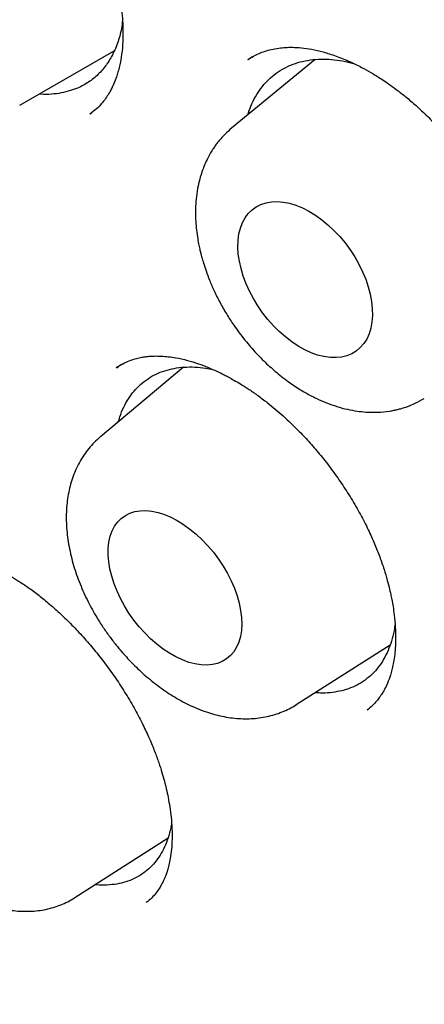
# Model space of a CAD drawing. Header units: millimetres. Extents: x 8 to 676, y 12 to 869.
# Tile 29 of 77: x 609.16 to 611.98, y 349.51 to 356.38. Entities that reach past the tile are written whole.
import ezdxf

# ---------------------------------------------------------------- set-up
doc = ezdxf.new("R2010")
doc.units = ezdxf.units.MM

msp = doc.modelspace()

# ---------------------------------------------------------------- linework, layer by layer
at = {"color": 7, "linetype": 'Continuous', "lineweight": 30}
for p, q in [((609.1581, 355.785), (609.8169, 356.165)), ((610.7837, 356.1234), (610.75, 356.1032)), ((611.2221, 356.1044), (610.6374, 355.6249)), ((609.6496, 355.725), (609.6624, 355.7354)), ((610.3011, 353.958), (609.7213, 353.4726)), ((609.8705, 353.9781), (609.8312, 353.9541)), ((611.0891, 351.6044), (611.7442, 352.0214)), ((611.586, 351.5691), (611.5842, 351.5678)), ((609.5443, 350.2586), (610.1941, 350.6749)), ((610.044, 350.2265), (610.042, 350.2251))]:
    msp.add_line(p, q, dxfattribs=at)
at = {"color": 7, "linetype": 'Continuous', "lineweight": 30, "flags": 128}
for points in [[(610.6816, 354.7967), (610.683, 354.8434), (610.6888, 354.8876), (610.699, 354.9288), (610.7133, 354.9666), (610.7317, 355.0007), (610.7541, 355.0308), (610.7802, 355.0566), (610.8097, 355.0778), (610.8424, 355.0943), (610.878, 355.1059), (610.9162, 355.1125), (610.9566, 355.114), (610.9987, 355.1104), (611.0423, 355.1018), (611.087, 355.0882), (611.1322, 355.0698), (611.1776, 355.0467), (611.2227, 355.0191), (611.2672, 354.9873), (611.3106, 354.9517), (611.3526, 354.9125), (611.3926, 354.87), (611.4304, 354.8248), (611.4656, 354.7772), (611.4979, 354.7276), (611.5269, 354.6766), (611.5524, 354.6245), (611.5742, 354.572), (611.592, 354.5194), (611.6057, 354.4673), (611.6152, 354.4161), (611.6203, 354.3664), (611.6211, 354.3186), (611.6175, 354.2731), (611.6095, 354.2304), (611.5972, 354.1908), (611.5808, 354.1548), (611.5604, 354.1227), (611.5362, 354.0947), (611.5083, 354.0712), (611.4772, 354.0523), (611.443, 354.0382), (611.406, 354.0291), (611.3667, 354.0251), (611.3254, 354.0261), (611.2825, 354.0322), (611.2383, 354.0433), (611.1933, 354.0594), (611.148, 354.0802), (611.1026, 354.1055), (611.0577, 354.1352), (611.0137, 354.169), (610.971, 354.2065), (610.93, 354.2473), (610.891, 354.2912), (610.8545, 354.3377), (610.8207, 354.3864), (610.7901, 354.4367), (610.7628, 354.4883), (610.7391, 354.5407), (610.7193, 354.5933), (610.7035, 354.6457), (610.6919, 354.6974), (610.6846, 354.7479), (610.6816, 354.7967)], [(609.7762, 352.6491), (609.7767, 352.6951), (609.7815, 352.7385), (609.7906, 352.779), (609.8039, 352.8161), (609.8213, 352.8494), (609.8426, 352.8788), (609.8677, 352.9039), (609.8962, 352.9245), (609.928, 352.9403), (609.9627, 352.9513), (610.0001, 352.9573), (610.0397, 352.9582), (610.0811, 352.9542), (610.1241, 352.9451), (610.1682, 352.9312), (610.213, 352.9124), (610.2581, 352.8891), (610.303, 352.8614), (610.3473, 352.8295), (610.3906, 352.7938), (610.4326, 352.7546), (610.4728, 352.7123), (610.5108, 352.6672), (610.5464, 352.6198), (610.5791, 352.5706), (610.6086, 352.5199), (610.6347, 352.4683), (610.6572, 352.4163), (610.6758, 352.3642), (610.6903, 352.3127), (610.7007, 352.2622), (610.7067, 352.2131), (610.7085, 352.166), (610.7058, 352.1212), (610.6989, 352.0792), (610.6877, 352.0404), (610.6723, 352.0051), (610.6529, 351.9737), (610.6297, 351.9464), (610.6029, 351.9236), (610.5727, 351.9054), (610.5394, 351.8919), (610.5033, 351.8834), (610.4648, 351.8799), (610.4242, 351.8815), (610.3819, 351.888), (610.3383, 351.8996), (610.2938, 351.9159), (610.2489, 351.937), (610.2038, 351.9626), (610.1592, 351.9924), (610.1153, 352.0262), (610.0726, 352.0637), (610.0314, 352.1045), (609.9923, 352.1483), (609.9554, 352.1945), (609.9213, 352.2429), (609.8901, 352.2929), (609.8623, 352.3441), (609.838, 352.396), (609.8174, 352.4481), (609.8008, 352.5), (609.7884, 352.551), (609.7802, 352.6009), (609.7762, 352.6491)]]:
    msp.add_lwpolyline(points, dxfattribs=at)
at = {"color": 7, "linetype": 'Continuous', "lineweight": 30}
for points, knots in [([(597.8851, 376.8415), (597.8919, 376.8422), (597.9069, 376.8438), (597.9396, 376.8476), (597.982, 376.8518), (598.0351, 376.8561), (598.1058, 376.8605), (598.1921, 376.8649), (598.2937, 376.8685), (598.4068, 376.8708), (598.532, 376.8713), (598.6699, 376.8693), (598.8182, 376.8642), (598.977, 376.8556), (599.1466, 376.8427), (599.3131, 376.8263), (599.4753, 376.8069), (599.6317, 376.7853), (599.795, 376.7596), (599.9653, 376.7294), (600.1418, 376.6945), (600.3194, 376.6557), (600.4925, 376.6144), (600.6563, 376.5722), (600.8103, 376.5298), (600.9543, 376.4878), (601.0882, 376.4468), (601.2181, 376.4051), (601.3428, 376.3634), (601.4607, 376.3225), (601.5641, 376.2854), (601.6483, 376.2543), (601.7151, 376.2291), (601.7662, 376.2095), (601.8081, 376.1933), (601.8415, 376.1802), (601.8705, 376.1688), (601.9029, 376.156), (601.9444, 376.1393), (601.998, 376.1176), (602.0624, 376.0911), (602.2048, 376.0314), (602.4232, 375.9358), (602.735, 375.7903), (603.0708, 375.6225), (603.4311, 375.4298), (603.7321, 375.2578), (603.9721, 375.1143), (604.151, 375.0042), (604.3351, 374.8876), (604.5274, 374.7621), (604.7297, 374.6262), (604.9419, 374.4792), (605.1639, 374.3206), (605.3994, 374.1469), (605.6486, 373.9569), (605.9115, 373.7495), (606.1842, 373.5266), (606.4665, 373.2877), (606.7579, 373.0319), (607.0426, 372.7728), (607.3194, 372.5121), (607.5875, 372.2514), (607.861, 371.9767), (608.1394, 371.6877), (608.4224, 371.384), (608.7095, 371.0653), (609.0002, 370.7313), (609.2834, 370.3943), (609.5587, 370.0555), (609.8257, 369.716), (610.0938, 369.3635), (610.3609, 369.0002), (610.6221, 368.6326), (610.8741, 368.2654), (611.1159, 367.9012), (611.3489, 367.5382), (611.595, 367.1419), (611.8517, 366.7125), (612.1161, 366.2508), (612.3665, 365.7942), (612.6033, 365.3434), (612.8267, 364.8992), (613.0371, 364.4621), (613.2348, 364.0327), (613.4203, 363.6115), (613.5939, 363.1989), (613.756, 362.7954), (613.9071, 362.4013), (614.0476, 362.0169), (614.1779, 361.6425), (614.2977, 361.2807), (614.4076, 360.9315), (614.5083, 360.595), (614.6015, 360.2663), (614.6891, 359.9403), (614.7722, 359.6122), (614.8513, 359.2792), (614.9261, 358.9416), (615.0023, 358.5696), (615.078, 358.1629), (615.1503, 357.7216), (615.2132, 357.2751), (615.2661, 356.8241), (615.304, 356.414), (615.3299, 356.0453), (615.3468, 355.7182), (615.3572, 355.3902), (615.3609, 355.0622), (615.3579, 354.7635), (615.3504, 354.5004), (615.3404, 354.2784), (615.3283, 354.0752), (615.3146, 353.8905), (615.3001, 353.7239), (615.2853, 353.5748), (615.2708, 353.4431), (615.2571, 353.3284), (615.2444, 353.2303), (615.2343, 353.1556), (615.2265, 353.1008), (615.2209, 353.0623), (615.2155, 353.0257), (615.2091, 352.9836), (615.2006, 352.9289), (615.1902, 352.8643), (615.1781, 352.7918), (615.1645, 352.7133), (615.1485, 352.6249), (615.13, 352.5272), (615.1091, 352.4227), (615.0757, 352.2634), (615.0272, 352.0508), (614.962, 351.7957), (614.8912, 351.5461), (614.8152, 351.3029), (614.731, 351.0575), (614.6494, 350.8405), (614.5728, 350.6516), (614.5034, 350.4905), (614.43, 350.3296), (614.3536, 350.1718), (614.277, 350.0223), (614.2031, 349.8859), (614.1336, 349.7636), (614.069, 349.6551), (614.0099, 349.5596), (613.9566, 349.4766), (613.9096, 349.4058), (613.8694, 349.3467), (613.836, 349.2986), (613.8167, 349.2712), (613.8081, 349.2591)], [0, 0, 0, 0, 0.001223, 0.002734, 0.004542, 0.006653, 0.009066, 0.012547, 0.016328, 0.02041, 0.025107, 0.030148, 0.035532, 0.041261, 0.047333, 0.053749, 0.059031, 0.064526, 0.070234, 0.076153, 0.082286, 0.088532, 0.09447, 0.100052, 0.105278, 0.110147, 0.11466, 0.118816, 0.123257, 0.127203, 0.130654, 0.133609, 0.135631, 0.137331, 0.138709, 0.139803, 0.140669, 0.141599, 0.143023, 0.144802, 0.146935, 0.149423, 0.158944, 0.168589, 0.180232, 0.192051, 0.204045, 0.209831, 0.215658, 0.221637, 0.227949, 0.234595, 0.241575, 0.248891, 0.256541, 0.264914, 0.273654, 0.282762, 0.292237, 0.30208, 0.31229, 0.321281, 0.33054, 0.340065, 0.349858, 0.359917, 0.370244, 0.380837, 0.391697, 0.401655, 0.411827, 0.422213, 0.432813, 0.443437, 0.453718, 0.463848, 0.473827, 0.483654, 0.496191, 0.508472, 0.520498, 0.532269, 0.543784, 0.555044, 0.566048, 0.576797, 0.58729, 0.597527, 0.607509, 0.617235, 0.626705, 0.63592, 0.644702, 0.653239, 0.661529, 0.669761, 0.678144, 0.686678, 0.695364, 0.704202, 0.715526, 0.72709, 0.738893, 0.750934, 0.763215, 0.772113, 0.781133, 0.790273, 0.799535, 0.808881, 0.815849, 0.822323, 0.828303, 0.83379, 0.838784, 0.843285, 0.847292, 0.850806, 0.853828, 0.856356, 0.857744, 0.85894, 0.859956, 0.861171, 0.862889, 0.865108, 0.867274, 0.869768, 0.872592, 0.875746, 0.879193, 0.882735, 0.891325, 0.900257, 0.908521, 0.917056, 0.925863, 0.934943, 0.940984, 0.94714, 0.953411, 0.959793, 0.965938, 0.97161, 0.97681, 0.981537, 0.985793, 0.989577, 0.992889, 0.99573, 0.9981, 1, 1, 1, 1]), ([(598.1533, 376.6385), (598.1427, 376.6375), (598.1178, 376.6352), (598.0775, 376.6311), (598.0277, 376.6256), (597.9693, 376.6188), (597.9024, 376.6104), (597.8273, 376.6002), (597.7437, 376.5878), (597.6525, 376.573), (597.5277, 376.5509), (597.3768, 376.5205), (597.2124, 376.4822), (597.0662, 376.4439), (596.9368, 376.4067), (596.8177, 376.3696), (596.7081, 376.3329), (596.6081, 376.2972), (596.5177, 376.2631), (596.4371, 376.2312), (596.3605, 376.1996), (596.2808, 376.1654), (596.1916, 376.1253), (596.0894, 376.0771), (595.9756, 376.0203), (595.8516, 375.9547), (595.7492, 375.897), (595.6701, 375.8503), (595.6158, 375.8175), (595.5606, 375.7832), (595.505, 375.7478), (595.4515, 375.7128), (595.4022, 375.6798), (595.3592, 375.6503), (595.3222, 375.6245), (595.2913, 375.6026), (595.2664, 375.5846), (595.2462, 375.57), (595.2229, 375.5529), (595.191, 375.5293), (595.1464, 375.4957), (595.0929, 375.4544), (595.0309, 375.4052), (594.9621, 375.349), (594.8894, 375.2875), (594.8031, 375.2119), (594.7073, 375.1244), (594.607, 375.028), (594.5155, 374.936), (594.4322, 374.8486), (594.3538, 374.7631), (594.2829, 374.6828), (594.2198, 374.6089), (594.1644, 374.5421), (594.1141, 374.4797), (594.0666, 374.4194), (594.0199, 374.3586), (593.9725, 374.2952), (593.9172, 374.2195), (593.8533, 374.129), (593.7803, 374.0214), (593.7043, 373.9045), (593.6257, 373.7779), (593.5453, 373.6419), (593.4636, 373.4962), (593.3809, 373.3404), (593.3117, 373.2021), (593.2555, 373.0843), (593.2119, 372.9899), (593.1689, 372.8935), (593.1283, 372.799), (593.0914, 372.7103), (593.0601, 372.6328), (593.034, 372.5662), (593.0125, 372.5103), (592.9945, 372.4624), (592.9798, 372.4228), (592.9683, 372.3914), (592.958, 372.3631), (592.9466, 372.3311), (592.9316, 372.2887), (592.9128, 372.2345), (592.8913, 372.1712), (592.8676, 372.0995), (592.8424, 372.021), (592.8162, 371.9367), (592.7901, 371.85), (592.765, 371.7634), (592.7408, 371.6772), (592.7176, 371.5912), (592.6817, 371.454), (592.636, 371.2661), (592.5835, 371.0263), (592.536, 370.7835), (592.4924, 370.5307), (592.4558, 370.2858), (592.4255, 370.0506), (592.4007, 369.8281), (592.3821, 369.6285), (592.3685, 369.4561), (592.3592, 369.3188), (592.3517, 369.1902), (592.3461, 369.0777), (592.342, 368.9809), (592.3391, 368.899), (592.3369, 368.8277), (592.3353, 368.7671), (592.3342, 368.7173), (592.3335, 368.6781), (592.3329, 368.6474), (592.3324, 368.6096), (592.3317, 368.5564), (592.3311, 368.4815), (592.3309, 368.392), (592.3313, 368.2876), (592.3326, 368.1683), (592.3352, 368.0345), (592.3405, 367.848), (592.3504, 367.6076), (592.3678, 367.3108), (592.392, 366.9957), (592.4237, 366.6619), (592.4641, 366.3093), (592.5139, 365.9376), (592.572, 365.5618), (592.6378, 365.1834), (592.7111, 364.8037), (592.795, 364.4087), (592.8903, 363.9985), (592.997, 363.576), (593.1158, 363.1415), (593.247, 362.6954), (593.3921, 362.2356), (593.5435, 361.7873), (593.6995, 361.3522), (593.8577, 360.9339), (594.025, 360.5137), (594.1995, 360.0964), (594.3799, 359.6846), (594.5767, 359.2549), (594.7908, 358.8086), (595.023, 358.3469), (595.2613, 357.8945), (595.5064, 357.449), (595.758, 357.0108), (596.0156, 356.5804), (596.2771, 356.1606), (596.5421, 355.7517), (596.8083, 355.3562), (597.0754, 354.9739), (597.3426, 354.6047), (597.6113, 354.2465), (597.8929, 353.8837), (598.1875, 353.5178), (598.4948, 353.1504), (598.8018, 352.7971), (599.108, 352.4577), (599.4129, 352.1321), (599.7159, 351.8202), (600.0168, 351.5218), (600.3288, 351.2235), (600.653, 350.9255), (600.9915, 350.6274), (601.3322, 350.3401), (601.676, 350.0629), (602.0226, 349.7962), (602.3718, 349.5402), (602.7208, 349.2969), (603.0694, 349.0664), (603.4032, 348.8573), (603.6378, 348.7182), (603.7725, 348.6408), (603.82, 348.6137), (603.8633, 348.5892), (603.8986, 348.5694), (603.9322, 348.5506), (603.9718, 348.5287), (604.0253, 348.4992), (604.0911, 348.4634), (604.1669, 348.4227), (604.2495, 348.379), (604.336, 348.334), (604.45, 348.2757), (604.5937, 348.2041), (604.7693, 348.1197), (604.9551, 348.0338), (605.1683, 347.9393), (605.404, 347.8404), (605.6568, 347.741), (605.9042, 347.6502), (606.1459, 347.5678), (606.3821, 347.4934), (606.612, 347.4267), (606.8051, 347.3756), (606.9596, 347.3377), (607.0742, 347.3111), (607.1775, 347.2885), (607.2694, 347.2694), (607.3499, 347.2535), (607.4223, 347.2398), (607.4914, 347.2273), (607.5619, 347.2151), (607.6441, 347.2016), (607.7403, 347.1868), (607.8524, 347.171), (607.9738, 347.1557), (608.1043, 347.1413), (608.2432, 347.1283), (608.3917, 347.1171), (608.5509, 347.1082), (608.7222, 347.1025), (608.8885, 347.101), (609.0478, 347.1031), (609.1984, 347.1083), (609.3259, 347.1155), (609.4272, 347.1231), (609.4981, 347.1291), (609.5629, 347.1353), (609.6203, 347.1413), (609.6705, 347.147), (609.7135, 347.1522), (609.7493, 347.1568), (609.7818, 347.1611), (609.8167, 347.1659), (609.8594, 347.172), (609.9122, 347.18), (609.9744, 347.19), (610.0432, 347.2018), (610.1414, 347.2199), (610.2624, 347.2444), (610.4022, 347.2764), (610.5318, 347.3092), (610.6514, 347.3423), (610.7612, 347.3751), (610.8667, 347.4088), (610.9671, 347.4429), (611.0614, 347.477), (611.1438, 347.5083), (611.2066, 347.5332), (611.2524, 347.5519), (611.2843, 347.5652), (611.3163, 347.5788), (611.3525, 347.5943), (611.3962, 347.6135), (611.4479, 347.6368), (611.5059, 347.6637), (611.5675, 347.6932), (611.6458, 347.732), (611.7387, 347.7799), (611.8457, 347.8382), (611.9526, 347.8995), (612.0433, 347.9543), (612.1193, 348.002), (612.1799, 348.0411), (612.2415, 348.0821), (612.3042, 348.1251), (612.3666, 348.1691), (612.4242, 348.2109), (612.474, 348.2479), (612.5142, 348.2785), (612.5461, 348.3032), (612.57, 348.3219), (612.5909, 348.3385), (612.6144, 348.3572), (612.6458, 348.3825), (612.6857, 348.4153), (612.7338, 348.4557), (612.7901, 348.504), (612.8542, 348.5606), (612.9223, 348.6228), (612.9937, 348.6902), (613.0662, 348.761), (613.1397, 348.8353), (613.2112, 348.9103), (613.2794, 348.9841), (613.3442, 349.0567), (613.4058, 349.1279), (613.4747, 349.2098), (613.5491, 349.3017), (613.6278, 349.403), (613.6996, 349.499), (613.7448, 349.5624), (613.7664, 349.5928)], [0, 0, 0, 0, 0.000761, 0.001787, 0.00308, 0.004641, 0.006437, 0.008492, 0.010805, 0.013379, 0.016153, 0.021405, 0.026316, 0.030413, 0.034238, 0.03779, 0.04107, 0.044132, 0.046898, 0.049367, 0.051579, 0.054012, 0.056802, 0.05995, 0.063662, 0.067667, 0.071964, 0.073732, 0.075544, 0.077402, 0.079304, 0.081193, 0.08289, 0.084381, 0.085667, 0.086748, 0.087623, 0.088293, 0.088879, 0.090097, 0.091687, 0.093649, 0.095869, 0.098429, 0.10122, 0.103964, 0.108157, 0.112202, 0.115688, 0.119057, 0.122308, 0.125361, 0.127964, 0.130353, 0.132527, 0.134566, 0.136656, 0.138806, 0.14103, 0.144289, 0.147784, 0.151517, 0.15548, 0.159652, 0.16403, 0.168615, 0.173406, 0.175998, 0.178647, 0.181352, 0.184025, 0.186438, 0.188581, 0.190292, 0.19178, 0.193045, 0.194089, 0.19491, 0.195514, 0.196315, 0.197419, 0.198825, 0.200533, 0.202314, 0.204337, 0.206529, 0.208707, 0.210864, 0.212998, 0.21511, 0.217199, 0.223046, 0.228709, 0.234253, 0.240042, 0.246138, 0.250878, 0.255788, 0.260868, 0.263941, 0.266967, 0.269715, 0.272175, 0.274129, 0.275854, 0.277351, 0.278618, 0.279657, 0.280473, 0.281072, 0.281578, 0.282832, 0.284385, 0.286236, 0.288385, 0.290832, 0.293578, 0.296578, 0.302202, 0.308139, 0.31439, 0.320955, 0.327832, 0.335024, 0.342529, 0.349479, 0.356678, 0.364125, 0.371822, 0.379767, 0.387812, 0.396097, 0.404622, 0.413387, 0.421012, 0.42881, 0.436662, 0.444436, 0.452132, 0.459751, 0.46863, 0.477402, 0.486065, 0.494621, 0.503221, 0.511709, 0.520086, 0.528351, 0.536505, 0.544404, 0.552195, 0.559879, 0.567455, 0.575933, 0.584273, 0.592473, 0.600535, 0.608457, 0.616241, 0.623886, 0.631392, 0.6398, 0.648136, 0.656489, 0.664859, 0.673246, 0.68165, 0.690072, 0.698342, 0.70663, 0.713937, 0.715086, 0.716236, 0.71733, 0.718174, 0.718754, 0.719729, 0.721003, 0.722576, 0.724435, 0.726417, 0.72848, 0.730624, 0.734568, 0.73876, 0.743197, 0.747882, 0.754069, 0.760153, 0.766123, 0.77198, 0.777722, 0.78335, 0.788835, 0.791941, 0.794774, 0.797333, 0.799617, 0.801628, 0.803346, 0.805041, 0.806805, 0.808644, 0.811229, 0.814059, 0.817134, 0.820454, 0.824019, 0.827791, 0.831906, 0.836367, 0.841174, 0.844989, 0.848996, 0.853197, 0.855244, 0.857199, 0.85896, 0.860528, 0.861901, 0.86308, 0.864066, 0.86486, 0.86576, 0.866952, 0.868407, 0.870144, 0.872146, 0.874169, 0.878416, 0.882408, 0.886145, 0.889626, 0.892852, 0.895823, 0.899002, 0.901844, 0.904348, 0.906514, 0.907598, 0.908573, 0.909469, 0.910568, 0.911938, 0.913547, 0.915417, 0.917413, 0.919394, 0.9229, 0.926364, 0.929815, 0.933434, 0.93544, 0.937501, 0.939619, 0.941792, 0.94402, 0.946165, 0.947893, 0.949334, 0.950487, 0.951351, 0.951937, 0.952774, 0.953932, 0.955411, 0.957212, 0.959334, 0.961778, 0.964543, 0.967226, 0.970155, 0.973172, 0.976085, 0.978894, 0.981598, 0.984199, 0.986695, 0.990407, 0.993862, 0.99706, 1, 1, 1, 1]), ([(608.0052, 358.1874), (608.0175, 358.1949), (608.04, 358.2085), (608.0728, 358.2235), (608.0994, 358.2335), (608.1193, 358.2398), (608.1349, 358.244), (608.1489, 358.2472), (608.1627, 358.25), (608.1775, 358.2527), (608.2014, 358.2562), (608.236, 358.2594), (608.2814, 358.2601), (608.3298, 358.2573), (608.3808, 358.2509), (608.4363, 358.2402), (608.4961, 358.2248), (608.5601, 358.204), (608.6258, 358.1783), (608.6858, 358.151), (608.7354, 358.1257), (608.7739, 358.1046), (608.809, 358.0842), (608.845, 358.0621), (608.8853, 358.0359), (608.9299, 358.0051), (608.9785, 357.9691), (609.0376, 357.9222), (609.1078, 357.8616), (609.1888, 357.7844), (609.2718, 357.6968), (609.3529, 357.602), (609.4287, 357.5043), (609.5092, 357.3897), (609.5909, 357.2584), (609.6691, 357.1117), (609.7333, 356.9695), (609.7781, 356.8493), (609.8081, 356.7536), (609.8272, 356.6833), (609.841, 356.6243), (609.8509, 356.5761), (609.8584, 356.5336), (609.8658, 356.486), (609.8731, 356.426), (609.8787, 356.3518), (609.8802, 356.2683), (609.8758, 356.182), (609.8664, 356.1121), (609.8552, 356.0576), (609.845, 356.0182), (609.8338, 355.9826), (609.8222, 355.9515), (609.8102, 355.9235), (609.7968, 355.8958), (609.7798, 355.8652), (609.7575, 355.831), (609.7288, 355.7946), (609.6929, 355.7571), (609.6638, 355.7354), (609.6484, 355.7238)], [0, 0, 0, 0, 0.021426, 0.038976, 0.052633, 0.061083, 0.066818, 0.071834, 0.077159, 0.082794, 0.088739, 0.103992, 0.120994, 0.137134, 0.154283, 0.172296, 0.191183, 0.210953, 0.23161, 0.250888, 0.264614, 0.275385, 0.284523, 0.294812, 0.306337, 0.319099, 0.333099, 0.348337, 0.370584, 0.395044, 0.421613, 0.448233, 0.474164, 0.499401, 0.53593, 0.570884, 0.604277, 0.635975, 0.65521, 0.671884, 0.686019, 0.697629, 0.706939, 0.717426, 0.733167, 0.752334, 0.774827, 0.799405, 0.825663, 0.839426, 0.853613, 0.867216, 0.878989, 0.889415, 0.900451, 0.91447, 0.931449, 0.951366, 0.974214, 1, 1, 1, 1]), ([(609.8761, 356.3779), (609.8738, 356.3586), (609.8672, 356.3014), (609.8421, 356.2166), (609.8027, 356.1258), (609.7517, 356.0488), (609.6918, 355.9844), (609.6298, 355.9385), (609.5699, 355.9066), (609.5323, 355.8937), (609.5135, 355.8873)], [0, 0, 0, 0, 0.07678, 0.227246, 0.377182, 0.520205, 0.663662, 0.806671, 0.903337, 1, 1, 1, 1]), ([(610.752, 356.1036), (610.7644, 356.1117), (610.7879, 356.1272), (610.8275, 356.1469), (610.8686, 356.1628), (610.9166, 356.176), (610.9646, 356.1847), (611.0136, 356.1893), (611.0655, 356.1904), (611.1262, 356.1869), (611.1985, 356.1765), (611.2791, 356.158), (611.3694, 356.1293), (611.4589, 356.0927), (611.5401, 356.053), (611.6054, 356.0169), (611.6582, 355.9849), (611.7038, 355.9553), (611.7498, 355.9237), (611.8033, 355.8845), (611.8664, 355.8347), (611.9382, 355.7729), (612.0178, 355.6975), (612.1036, 355.6075), (612.1905, 355.506), (612.273, 355.3983), (612.347, 355.2907), (612.4119, 355.1857), (612.4681, 355.0845), (612.516, 354.988), (612.5563, 354.8968), (612.5895, 354.8116), (612.6155, 354.7351), (612.6348, 354.6704), (612.6466, 354.6256), (612.6536, 354.5969), (612.6583, 354.5765), (612.6639, 354.5508), (612.671, 354.5154), (612.679, 354.4696), (612.6893, 354.397), (612.697, 354.3065), (612.6974, 354.2076), (612.691, 354.1229), (612.6799, 354.0514), (612.6659, 353.9917), (612.648, 353.9348), (612.6259, 353.8815), (612.6048, 353.8422), (612.5886, 353.8162), (612.5769, 353.7988), (612.5607, 353.7773), (612.5388, 353.7517), (612.5104, 353.7231), (612.4876, 353.7052), (612.4753, 353.6954)], [0, 0, 0, 0, 0.0227748, 0.0433498, 0.0617315, 0.0780666, 0.0976793, 0.1149521, 0.1315362, 0.1524087, 0.1745949, 0.1990405, 0.2258374, 0.2548805, 0.2771545, 0.2957578, 0.3106642, 0.3220264, 0.3342745, 0.3493595, 0.3672869, 0.3880672, 0.4117084, 0.4382229, 0.4673653, 0.4960431, 0.5233363, 0.5492227, 0.5736867, 0.596721, 0.618326, 0.638508, 0.6571844, 0.6728347, 0.6849211, 0.6896305, 0.6937311, 0.6998972, 0.7087912, 0.7204036, 0.7347223, 0.7649387, 0.7924753, 0.8173613, 0.8396257, 0.8592944, 0.876796, 0.9000342, 0.9195939, 0.9253666, 0.9333381, 0.9448126, 0.9597649, 0.9781669, 1, 1, 1, 1]), ([(610.7504, 355.7176), (610.7573, 355.7384), (610.7722, 355.7836), (610.8032, 355.8454), (610.8411, 355.9038), (610.8851, 355.9553), (610.9352, 356.0002), (610.9909, 356.0377), (611.0513, 356.0673), (611.116, 356.089), (611.1855, 356.1029), (611.2588, 356.1087), (611.3348, 356.1061), (611.4115, 356.0963), (611.4638, 356.0833), (611.4893, 356.0769)], [0, 0, 0, 0, 0.068156, 0.147589, 0.224777, 0.301966, 0.380257, 0.45969, 0.536879, 0.614067, 0.692359, 0.771791, 0.84898, 0.926169, 1, 1, 1, 1]), ([(609.5135, 355.8873), (609.4922, 355.8813), (609.4494, 355.8692), (609.3796, 355.8618), (609.3277, 355.8598), (609.2983, 355.8631), (609.2944, 355.8636)], [0, 0, 0, 0, 0.313281, 0.628738, 0.951055, 1, 1, 1, 1]), ([(610.6374, 355.6249), (610.6227, 355.6121), (610.5956, 355.5887), (610.5636, 355.554), (610.5409, 355.5268), (610.5223, 355.5018), (610.504, 355.4749), (610.4847, 355.4431), (610.4648, 355.4055), (610.4463, 355.3645), (610.4291, 355.3186), (610.4131, 355.266), (610.3989, 355.2027), (610.3894, 355.1338), (610.385, 355.0618), (610.3857, 354.9945), (610.3905, 354.9294), (610.3978, 354.8724), (610.4065, 354.8228), (610.4145, 354.7848), (610.4221, 354.7532), (610.4305, 354.7211), (610.4425, 354.6796), (610.4598, 354.627), (610.4842, 354.5624), (610.5164, 354.4883), (610.5563, 354.4086), (610.6023, 354.3283), (610.6595, 354.24), (610.7283, 354.1476), (610.8091, 354.0546), (610.8907, 353.9735), (610.9626, 353.9114), (611.0222, 353.8657), (611.0681, 353.8334), (611.1089, 353.807), (611.1472, 353.7841), (611.188, 353.7615), (611.2394, 353.7357), (611.3022, 353.7084), (611.3739, 353.6831), (611.445, 353.6641), (611.5119, 353.6518), (611.5812, 353.6443), (611.6575, 353.6428), (611.7225, 353.6489), (611.7692, 353.6573), (611.797, 353.6634), (611.8291, 353.6719), (611.8706, 353.6854), (611.9244, 353.7073), (611.9622, 353.729), (611.9833, 353.7411)], [0, 0, 0, 0, 0.0193117, 0.0354791, 0.0488104, 0.0605139, 0.0709082, 0.083574, 0.0988008, 0.1161127, 0.1312047, 0.150291, 0.1734847, 0.1985554, 0.2213727, 0.2461057, 0.265721, 0.2857391, 0.3019064, 0.3138974, 0.3224996, 0.3326682, 0.3453026, 0.3631511, 0.3843376, 0.4088517, 0.4364908, 0.4642219, 0.4910149, 0.5294684, 0.5658982, 0.6003469, 0.6328187, 0.6524845, 0.6699927, 0.6853362, 0.6985147, 0.712539, 0.7299326, 0.7539785, 0.7795618, 0.805578, 0.8286978, 0.8497381, 0.877807, 0.9082372, 0.9183045, 0.9281444, 0.9385807, 0.9537341, 0.9742003, 1, 1, 1, 1]), ([(609.8335, 353.9547), (609.8485, 353.9645), (609.8768, 353.9831), (609.921, 354.0029), (609.9621, 354.0167), (609.9993, 354.0257), (610.0317, 354.0311), (610.0646, 354.0348), (610.1026, 354.0369), (610.1473, 354.0362), (610.1967, 354.0322), (610.2569, 354.0233), (610.3256, 354.008), (610.4025, 353.9844), (610.4722, 353.958), (610.5318, 353.9319), (610.5793, 353.9088), (610.6187, 353.8882), (610.6567, 353.8671), (610.7019, 353.8404), (610.7561, 353.8061), (610.8189, 353.7629), (610.901, 353.7014), (611.0002, 353.6182), (611.0999, 353.5224), (611.1871, 353.4288), (611.2618, 353.3412), (611.3352, 353.2473), (611.4063, 353.1472), (611.4744, 353.0415), (611.5369, 352.9332), (611.5912, 352.8273), (611.6359, 352.7286), (611.6726, 352.6362), (611.7018, 352.5513), (611.7244, 352.4751), (611.739, 352.4178), (611.7491, 352.3731), (611.7571, 352.3335), (611.7656, 352.2851), (611.7747, 352.2203), (611.7815, 352.1458), (611.7836, 352.0685), (611.7811, 352.0003), (611.7753, 351.9414), (611.7671, 351.8911), (611.7575, 351.848), (611.7446, 351.8023), (611.7276, 351.756), (611.7108, 351.7209), (611.699, 351.6994), (611.692, 351.6873), (611.6828, 351.6726), (611.6687, 351.652), (611.6484, 351.6262), (611.62, 351.5956), (611.5967, 351.5766), (611.584, 351.5664)], [0, 0, 0, 0, 0.024952, 0.047053, 0.066293, 0.082653, 0.096103, 0.106616, 0.121018, 0.138359, 0.156446, 0.173544, 0.198839, 0.221596, 0.241571, 0.25855, 0.272526, 0.28191, 0.29204, 0.304685, 0.319849, 0.337538, 0.357593, 0.38951, 0.423125, 0.446491, 0.470616, 0.495489, 0.521095, 0.547416, 0.574396, 0.600178, 0.623714, 0.64502, 0.666246, 0.6847, 0.700392, 0.708401, 0.718004, 0.730555, 0.746039, 0.769526, 0.791781, 0.812062, 0.83039, 0.846783, 0.861298, 0.874653, 0.89584, 0.914186, 0.918342, 0.923683, 0.931153, 0.94074, 0.956792, 0.976552, 1, 1, 1, 1]), ([(609.8485, 353.5791), (609.8514, 353.59), (609.8607, 353.6255), (609.8836, 353.6789), (609.9165, 353.7391), (609.9558, 353.7924), (610.0014, 353.8393), (610.0528, 353.879), (610.1093, 353.9109), (610.1702, 353.9351), (610.2363, 353.9517), (610.3063, 353.9602), (610.3796, 353.9603), (610.4476, 353.9542), (610.4921, 353.9446), (610.5106, 353.9406)], [0, 0, 0, 0, 0.037149, 0.12094, 0.202364, 0.283789, 0.366376, 0.450167, 0.531591, 0.613015, 0.695602, 0.779393, 0.860817, 0.942241, 1, 1, 1, 1]), ([(609.7212, 353.4717), (609.7136, 353.4654), (609.6915, 353.4473), (609.6585, 353.4128), (609.6221, 353.3687), (609.5894, 353.3202), (609.5605, 353.2677), (609.5365, 353.2131), (609.5174, 353.1571), (609.5027, 353.1005), (609.492, 353.0415), (609.4853, 352.9805), (609.4828, 352.9178), (609.4843, 352.8538), (609.4899, 352.7889), (609.4994, 352.7234), (609.5126, 352.6577), (609.5294, 352.5922), (609.5496, 352.5271), (609.573, 352.4627), (609.5992, 352.3995), (609.6278, 352.3381), (609.6579, 352.28), (609.6871, 352.2284), (609.7142, 352.1841), (609.745, 352.1365), (609.7684, 352.1037), (609.7831, 352.083)], [0, 0, 0, 0, 0.0211763, 0.0613304, 0.1021258, 0.1437513, 0.1864012, 0.2302674, 0.2706912, 0.3118286, 0.3536379, 0.3960286, 0.4388691, 0.4820061, 0.5252866, 0.568575, 0.6117326, 0.6546796, 0.6973507, 0.7396703, 0.7815198, 0.8226599, 0.8625049, 0.8991781, 0.928615, 0.9549725, 1, 1, 1, 1]), ([(608.2881, 352.6094), (608.2912, 352.6119), (608.2977, 352.6171), (608.323, 352.6341), (608.3661, 352.6535), (608.4144, 352.6686), (608.4637, 352.6784), (608.5155, 352.6834), (608.5714, 352.6834), (608.6343, 352.6777), (608.7006, 352.6659), (608.7656, 352.6494), (608.8279, 352.6292), (608.8839, 352.6079), (608.9327, 352.5868), (608.9741, 352.5672), (609.0113, 352.5484), (609.0505, 352.5273), (609.0973, 352.5004), (609.1539, 352.4653), (609.2196, 352.4209), (609.2919, 352.3673), (609.3682, 352.3054), (609.4459, 352.2362), (609.5242, 352.1598), (609.6025, 352.0765), (609.6801, 351.9863), (609.7564, 351.8896), (609.8303, 351.7867), (609.9005, 351.679), (609.9639, 351.5706), (610.0186, 351.4662), (610.0635, 351.3697), (610.0997, 351.2818), (610.1284, 351.203), (610.1508, 351.1334), (610.1681, 351.0723), (610.1826, 351.0147), (610.1955, 350.955), (610.2072, 350.8885), (610.2165, 350.8157), (610.2221, 350.7403), (610.2229, 350.666), (610.2188, 350.5957), (610.2107, 350.536), (610.2006, 350.4872), (610.1905, 350.4504), (610.1806, 350.4208), (610.1714, 350.3973), (610.1618, 350.3755), (610.1497, 350.3511), (610.1327, 350.3219), (610.1099, 350.2895), (610.08, 350.2549), (610.0551, 350.2343), (610.0418, 350.2233)], [0, 0, 0, 0, 0.013953, 0.029639, 0.050846, 0.071737, 0.091477, 0.111268, 0.133559, 0.157781, 0.180162, 0.200697, 0.219334, 0.235781, 0.249984, 0.261938, 0.271677, 0.282241, 0.295506, 0.311477, 0.330162, 0.351203, 0.373134, 0.3958, 0.419205, 0.443353, 0.468238, 0.493849, 0.520167, 0.547171, 0.574249, 0.599398, 0.622471, 0.643477, 0.662427, 0.67933, 0.69419, 0.707465, 0.722507, 0.739981, 0.759868, 0.781836, 0.803877, 0.825641, 0.847143, 0.862742, 0.876413, 0.887993, 0.897651, 0.906228, 0.91824, 0.933652, 0.95243, 0.974548, 1, 1, 1, 1]), ([(611.7786, 352.1675), (611.7775, 352.1572), (611.7734, 352.1213), (611.7596, 352.0645), (611.7375, 351.997), (611.7084, 351.9346), (611.673, 351.8777), (611.6314, 351.8276), (611.5834, 351.7841), (611.529, 351.748), (611.4699, 351.7202), (611.4077, 351.7006), (611.3423, 351.6888), (611.2796, 351.6839), (611.2373, 351.6863), (611.2195, 351.6874)], [0, 0, 0, 0, 0.032681, 0.113607, 0.194534, 0.277683, 0.36083, 0.443791, 0.526748, 0.612322, 0.697901, 0.777989, 0.858079, 0.94031, 1, 1, 1, 1]), ([(609.7831, 352.083), (609.7986, 352.0623), (609.8206, 352.0332), (609.8548, 351.9914), (609.8849, 351.9564), (609.922, 351.9158), (609.9623, 351.8747), (610.0057, 351.8334), (610.0517, 351.7928), (610.1001, 351.7534), (610.1505, 351.7159), (610.2027, 351.6804), (610.2565, 351.6474), (610.3117, 351.6173), (610.368, 351.5902), (610.4252, 351.5664), (610.4832, 351.5462), (610.5416, 351.5298), (610.6002, 351.5175), (610.6587, 351.5093), (610.7167, 351.5055), (610.774, 351.506), (610.8303, 351.5111), (610.8854, 351.5205), (610.9389, 351.5345), (610.9908, 351.5528), (611.0404, 351.576), (611.0734, 351.5935), (611.089, 351.6044), (611.0896, 351.6049)], [0, 0, 0, 0, 0.045861, 0.064645, 0.095782, 0.128105, 0.162772, 0.198937, 0.236273, 0.274521, 0.313503, 0.35309, 0.393183, 0.433701, 0.474567, 0.515695, 0.556975, 0.598299, 0.639549, 0.680613, 0.721393, 0.761823, 0.801877, 0.841573, 0.880966, 0.920147, 0.959229, 0.998345, 1, 1, 1, 1]), ([(610.2183, 350.7809), (610.2166, 350.7686), (610.2114, 350.7316), (610.1953, 350.6748), (610.1707, 350.6109), (610.1393, 350.5533), (610.1025, 350.5026), (610.0602, 350.4585), (610.0121, 350.4208), (609.9584, 350.39), (609.8998, 350.3671), (609.8361, 350.3516), (609.7671, 350.3454), (609.7162, 350.3449), (609.688, 350.3486), (609.6853, 350.3489)], [0, 0, 0, 0, 0.042447, 0.126855, 0.21376, 0.300668, 0.384582, 0.468496, 0.554715, 0.640932, 0.726956, 0.812975, 0.901708, 0.990447, 1, 1, 1, 1]), ([(608.2508, 350.7451), (608.2664, 350.7244), (608.2883, 350.6953), (608.3224, 350.6537), (608.3524, 350.6187), (608.3893, 350.5782), (608.4293, 350.5371), (608.4724, 350.4958), (608.518, 350.4551), (608.5659, 350.4157), (608.6157, 350.3779), (608.6673, 350.3422), (608.7204, 350.309), (608.7748, 350.2784), (608.8304, 350.2509), (608.8869, 350.2266), (608.9442, 350.2059), (609.0018, 350.1889), (609.0597, 350.1759), (609.1174, 350.1671), (609.1747, 350.1626), (609.2312, 350.1625), (609.2867, 350.1669), (609.341, 350.1757), (609.3937, 350.189), (609.4449, 350.2066), (609.4937, 350.2291), (609.5271, 350.2468), (609.5432, 350.2581), (609.5446, 350.2591)], [0, 0, 0, 0, 0.045835, 0.064601, 0.095709, 0.127996, 0.162622, 0.198742, 0.236032, 0.274237, 0.31318, 0.352737, 0.392812, 0.433329, 0.474213, 0.515386, 0.556725, 0.598109, 0.639407, 0.680483, 0.721223, 0.761547, 0.801424, 0.840873, 0.87996, 0.918785, 0.957473, 0.99617, 1, 1, 1, 1])]:
    msp.add_open_spline(points, degree=3, knots=knots, dxfattribs=at)

doc.saveas('drawing.dxf')
